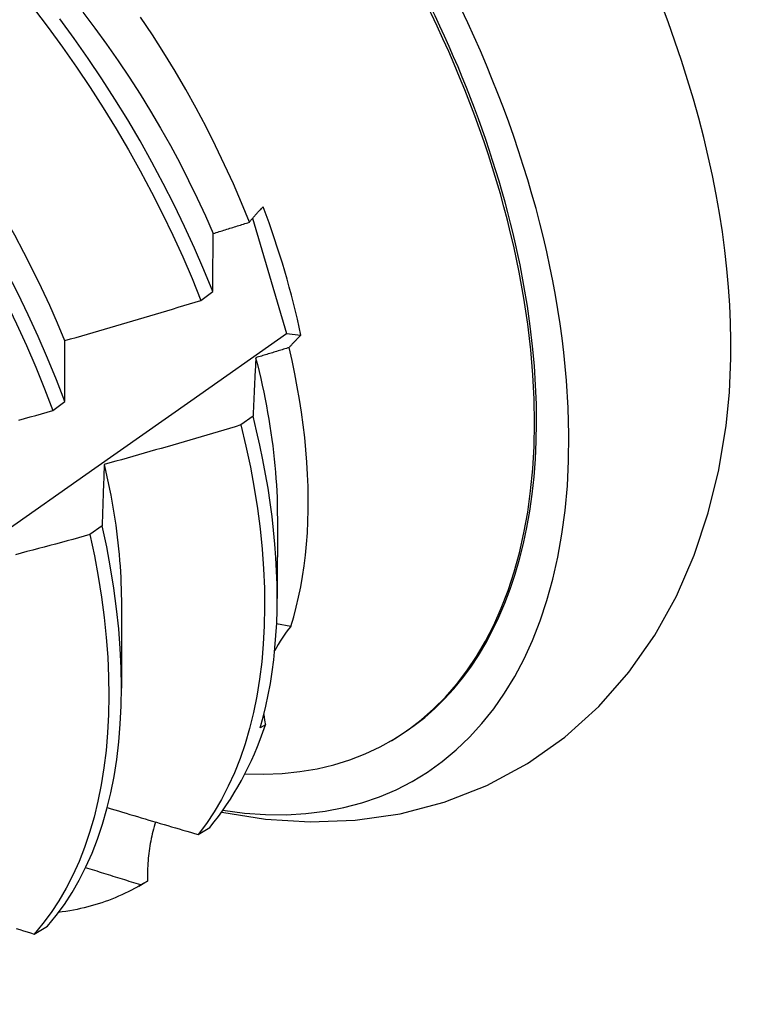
# Model space of a CAD drawing. Header units: inches. Extents: x 23 to 609, y 66 to 286.
# Tile 109 of 178: x 545.151 to 545.314, y 256.201 to 256.421. Entities that reach past the tile are written whole.
import ezdxf

# ---------------------------------------------------------------- set-up
doc = ezdxf.new("R2010")
doc.units = ezdxf.units.IN
doc.header["$MEASUREMENT"] = 0
doc.layers.add('Visible Edges(ANSI)', color=7, linetype='Continuous', lineweight=25)

msp = doc.modelspace()

# ---------------------------------------------------------------- linework, layer by layer
at = {"layer": 'Visible Edges(ANSI)'}
for p, q in [((545.20291, 256.3762), (545.21047, 256.35041)), ((545.19133, 256.35783), (545.194, 256.35982)), ((545.21047, 256.35041), (545.2137, 256.35008)), ((545.15828, 256.33322), (545.16095, 256.33521)), ((545.20301, 256.33198), (545.20029, 256.33)), ((545.20843, 256.30966), (545.2084, 256.29122)), ((545.16928, 256.30748), (545.16655, 256.3055)), ((545.17363, 256.28962), (545.1736, 256.27118)), ((545.21146, 256.285), (545.20827, 256.28554)), ((545.20576, 256.263), (545.20462, 256.26234)), ((545.23352, 256.25926), (545.23399, 256.25954)), ((545.19073, 256.2385), (545.19336, 256.2401)), ((545.17745, 256.22698), (545.17879, 256.22775)), ((545.17939, 256.2281), (545.17792, 256.22725)), ((545.15408, 256.21627), (545.15705, 256.21806))]:
    msp.add_line(p, q, dxfattribs=at)
at = {"layer": 'Visible Edges(ANSI)', "flags": 128}
for points in [[(545.10139, 256.42351), (545.10503, 256.41967), (545.10861, 256.41572), (545.11213, 256.41168), (545.11558, 256.40754), (545.11895, 256.40331), (545.12225, 256.399), (545.12546, 256.39462), (545.12859, 256.39016), (545.13163, 256.38564), (545.13457, 256.38106), (545.13742, 256.37642), (545.14017, 256.37173), (545.14282, 256.36701), (545.14537, 256.36224), (545.14781, 256.35745), (545.15013, 256.35263), (545.15234, 256.34779), (545.15444, 256.34294), (545.15642, 256.33808), (545.15828, 256.33322)], [(545.11277, 256.42209), (545.11579, 256.41897), (545.11877, 256.41577), (545.12169, 256.4125), (545.12457, 256.40915), (545.12738, 256.40573), (545.13014, 256.40225), (545.13283, 256.3987), (545.13546, 256.3951), (545.13802, 256.39145), (545.1405, 256.38774), (545.14291, 256.38399), (545.14524, 256.38019), (545.14749, 256.37636), (545.14966, 256.37249), (545.15174, 256.36859), (545.15374, 256.36468), (545.15566, 256.36074), (545.15749, 256.35679), (545.15922, 256.35283), (545.16087, 256.34886)], [(545.15395, 256.4231), (545.15724, 256.41878), (545.16044, 256.41439), (545.16357, 256.40993), (545.1666, 256.40541), (545.16954, 256.40082), (545.17239, 256.39618), (545.17513, 256.39149), (545.17778, 256.38676), (545.18031, 256.382), (545.18274, 256.3772), (545.18506, 256.37238), (545.18727, 256.36754), (545.18936, 256.36269), (545.19133, 256.35783)], [(545.16497, 256.42221), (545.16766, 256.41866), (545.17028, 256.41505), (545.17284, 256.41139), (545.17533, 256.40768), (545.17774, 256.40393), (545.18008, 256.40013), (545.18234, 256.3963), (545.18452, 256.39244), (545.18661, 256.38855), (545.18861, 256.38464), (545.19053, 256.3807), (545.19235, 256.37676), (545.19408, 256.3728)], [(545.16095, 256.33521), (545.15908, 256.34007), (545.1571, 256.34493), (545.15499, 256.34978), (545.15277, 256.35461), (545.15044, 256.35943), (545.14799, 256.36422), (545.14544, 256.36899), (545.14278, 256.37371), (545.14002, 256.37839), (545.13716, 256.38303), (545.13421, 256.3876), (545.13116, 256.39212), (545.12803, 256.39657), (545.12481, 256.40095), (545.12151, 256.40525), (545.11813, 256.40947), (545.11468, 256.41361), (545.11116, 256.41764), (545.10757, 256.42158)], [(545.194, 256.35982), (545.19202, 256.36468), (545.18992, 256.36953), (545.1877, 256.37437), (545.18538, 256.37919), (545.18294, 256.38398), (545.18039, 256.38874), (545.17774, 256.39347), (545.17499, 256.39816), (545.17213, 256.40279), (545.16919, 256.40737), (545.16615, 256.41189), (545.16302, 256.41635), (545.1598, 256.42073)], [(545.20219, 256.37531), (545.20044, 256.3796), (545.1986, 256.38387), (545.19665, 256.38813), (545.19462, 256.39237), (545.19249, 256.39658), (545.19027, 256.40077), (545.18796, 256.40492), (545.18557, 256.40904), (545.18309, 256.41311), (545.18053, 256.41715), (545.17788, 256.42114)], [(545.20219, 256.37531), (545.2023, 256.37545), (545.20241, 256.37559), (545.20253, 256.37573), (545.20264, 256.37588), (545.20276, 256.37602), (545.20288, 256.37616), (545.203, 256.37631), (545.20312, 256.37645), (545.20324, 256.37659), (545.20337, 256.37674), (545.2035, 256.37688), (545.20362, 256.37703), (545.20375, 256.37717), (545.20389, 256.37732), (545.20402, 256.37746), (545.20415, 256.37761), (545.20429, 256.37775), (545.20443, 256.37789), (545.20456, 256.37804), (545.2047, 256.37818), (545.20485, 256.37833), (545.20499, 256.37847), (545.20513, 256.37862), (545.20528, 256.37877)], [(545.19411, 256.37279), (545.19445, 256.37289), (545.19478, 256.373), (545.19512, 256.3731), (545.19546, 256.37321), (545.19579, 256.37331), (545.19613, 256.37341), (545.19647, 256.37352), (545.1968, 256.37362), (545.19714, 256.37373), (545.19748, 256.37383), (545.19781, 256.37394), (545.19815, 256.37404), (545.19849, 256.37415), (545.19882, 256.37425), (545.19916, 256.37436), (545.1995, 256.37446), (545.19983, 256.37457), (545.20017, 256.37467), (545.20051, 256.37478), (545.20084, 256.37488), (545.20118, 256.37499), (545.20152, 256.37509), (545.20185, 256.3752), (545.20219, 256.37531)], [(545.194, 256.35982), (545.194, 256.36037), (545.194, 256.36092), (545.194, 256.36147), (545.19401, 256.36202), (545.19401, 256.36257), (545.19401, 256.36312), (545.19402, 256.36367), (545.19402, 256.36421), (545.19403, 256.36476), (545.19403, 256.3653), (545.19404, 256.36584), (545.19404, 256.36638), (545.19404, 256.36692), (545.19405, 256.36746), (545.19405, 256.368), (545.19406, 256.36854), (545.19407, 256.36907), (545.19407, 256.36961), (545.19408, 256.37014), (545.19408, 256.37067), (545.19409, 256.3712), (545.19409, 256.37173), (545.1941, 256.37226), (545.19411, 256.37279)], [(545.16092, 256.34886), (545.16219, 256.34922), (545.16347, 256.34958), (545.16474, 256.34995), (545.16601, 256.35031), (545.16728, 256.35068), (545.16854, 256.35104), (545.16981, 256.35141), (545.17108, 256.35178), (545.17235, 256.35215), (545.17362, 256.35252), (545.17489, 256.35289), (545.17615, 256.35327), (545.17742, 256.35364), (545.17869, 256.35402), (545.17995, 256.35439), (545.18122, 256.35477), (545.18248, 256.35515), (545.18375, 256.35553), (545.18501, 256.35591), (545.18628, 256.35629), (545.18754, 256.35667), (545.1888, 256.35706), (545.19007, 256.35744), (545.19133, 256.35783)], [(544.9949, 256.20057), (545.01664, 256.21548), (545.03833, 256.23041), (545.05999, 256.24536), (545.08161, 256.26032), (545.10318, 256.2753), (545.12472, 256.2903), (545.14622, 256.30531), (545.16768, 256.32033), (545.18909, 256.33537), (545.21047, 256.35041)], [(545.2137, 256.35008), (545.21357, 256.34996), (545.21345, 256.34984), (545.21333, 256.34973), (545.21322, 256.34961), (545.2131, 256.34949), (545.21298, 256.34938), (545.21287, 256.34926), (545.21275, 256.34914), (545.21264, 256.34903), (545.21253, 256.34891), (545.21241, 256.34879), (545.2123, 256.34868), (545.21219, 256.34856), (545.21209, 256.34845), (545.21198, 256.34833), (545.21187, 256.34821), (545.21177, 256.3481), (545.21166, 256.34798), (545.21156, 256.34787), (545.21146, 256.34775), (545.21135, 256.34764), (545.21125, 256.34752), (545.21116, 256.34741), (545.21106, 256.34729)], [(545.16095, 256.33521), (545.16095, 256.33579), (545.16094, 256.33637), (545.16094, 256.33695), (545.16094, 256.33753), (545.16094, 256.3381), (545.16094, 256.33868), (545.16093, 256.33926), (545.16093, 256.33983), (545.16093, 256.3404), (545.16093, 256.34097), (545.16093, 256.34154), (545.16093, 256.34211), (545.16093, 256.34268), (545.16092, 256.34325), (545.16092, 256.34381), (545.16092, 256.34438), (545.16092, 256.34494), (545.16092, 256.34551), (545.16092, 256.34607), (545.16092, 256.34663), (545.16092, 256.34719), (545.16092, 256.34775), (545.16092, 256.3483), (545.16092, 256.34886)], [(545.21106, 256.34729), (545.21075, 256.3472), (545.21044, 256.3471), (545.21013, 256.347), (545.20982, 256.34691), (545.20951, 256.34681), (545.2092, 256.34672), (545.20889, 256.34663), (545.20858, 256.34653), (545.20827, 256.34644), (545.20796, 256.34634), (545.20765, 256.34625), (545.20734, 256.34615), (545.20703, 256.34606), (545.20672, 256.34596), (545.20641, 256.34587), (545.2061, 256.34577), (545.20579, 256.34568), (545.20548, 256.34559), (545.20517, 256.34549), (545.20486, 256.3454), (545.20455, 256.3453), (545.20424, 256.34521), (545.20393, 256.34512), (545.20362, 256.34502)], [(545.21146, 256.285), (545.21209, 256.28713), (545.21266, 256.2893), (545.21318, 256.29153), (545.21365, 256.29381), (545.21406, 256.29613), (545.21441, 256.2985), (545.21471, 256.30091), (545.21495, 256.30337), (545.21513, 256.30588), (545.21526, 256.30842), (545.21533, 256.311), (545.21534, 256.31361), (545.21529, 256.31626), (545.21519, 256.31895), (545.21503, 256.32167), (545.21482, 256.32442), (545.21454, 256.3272), (545.21421, 256.33001), (545.21383, 256.33284), (545.21338, 256.33569), (545.21289, 256.33856), (545.21233, 256.34146), (545.21172, 256.34437), (545.21106, 256.34729)], [(545.20362, 256.34502), (545.2036, 256.34449), (545.20357, 256.34396), (545.20354, 256.34343), (545.20351, 256.34289), (545.20348, 256.34236), (545.20346, 256.34182), (545.20343, 256.34128), (545.2034, 256.34074), (545.20338, 256.34021), (545.20335, 256.33966), (545.20332, 256.33912), (545.2033, 256.33858), (545.20327, 256.33804), (545.20325, 256.33749), (545.20322, 256.33694), (545.2032, 256.3364), (545.20317, 256.33585), (545.20315, 256.3353), (545.20312, 256.33475), (545.2031, 256.3342), (545.20308, 256.33365), (545.20305, 256.33309), (545.20303, 256.33254), (545.20301, 256.33198)], [(545.20357, 256.34504), (545.20396, 256.34348), (545.20434, 256.34194), (545.2047, 256.3404), (545.20504, 256.33886), (545.20537, 256.33733), (545.20568, 256.3358), (545.20598, 256.33428), (545.20626, 256.33277), (545.20652, 256.33127), (545.20676, 256.32977), (545.20699, 256.32827), (545.20721, 256.32679), (545.2074, 256.32531), (545.20758, 256.32384), (545.20774, 256.32238), (545.20789, 256.32093), (545.20801, 256.31949), (545.20812, 256.31806), (545.20822, 256.31663), (545.20829, 256.31522), (545.20835, 256.31382), (545.20839, 256.31242), (545.20841, 256.31104), (545.20842, 256.30967)], [(545.15064, 256.33109), (545.15191, 256.33144), (545.15318, 256.3318), (545.15446, 256.33215), (545.15573, 256.33251), (545.157, 256.33286), (545.15828, 256.33322)], [(545.20462, 256.26234), (545.20527, 256.26473), (545.20587, 256.26718), (545.2064, 256.26968), (545.20687, 256.27224), (545.20728, 256.27484), (545.20762, 256.2775), (545.2079, 256.28021), (545.20812, 256.28296), (545.20828, 256.28576), (545.20837, 256.2886), (545.2084, 256.29148), (545.20837, 256.29441), (545.20827, 256.29737), (545.20811, 256.30037), (545.20788, 256.3034), (545.20759, 256.30647), (545.20724, 256.30957), (545.20682, 256.3127), (545.20635, 256.31585), (545.2058, 256.31903), (545.2052, 256.32224), (545.20453, 256.32547), (545.2038, 256.32872), (545.20301, 256.33198)], [(545.20029, 256.33), (545.19902, 256.32962), (545.19775, 256.32924), (545.19648, 256.32886), (545.19521, 256.32849), (545.19394, 256.32811), (545.19268, 256.32774), (545.1914, 256.32736), (545.19013, 256.32699), (545.18886, 256.32662), (545.18759, 256.32625), (545.18632, 256.32588), (545.18505, 256.32551), (545.18378, 256.32515), (545.1825, 256.32478), (545.18123, 256.32442), (545.17996, 256.32405), (545.17868, 256.32369), (545.17741, 256.32333), (545.17614, 256.32297), (545.17486, 256.32261), (545.17359, 256.32225), (545.17231, 256.3219), (545.17103, 256.32154), (545.16976, 256.32119)], [(545.20029, 256.33), (545.20141, 256.32526), (545.2024, 256.32056), (545.20326, 256.31591), (545.20398, 256.31131), (545.20457, 256.30677), (545.20503, 256.30229), (545.20535, 256.29788), (545.20554, 256.29354), (545.20559, 256.28929), (545.20551, 256.28512), (545.20529, 256.28105), (545.20494, 256.27707), (545.20446, 256.27319), (545.20385, 256.26942), (545.2031, 256.26575), (545.20222, 256.26221), (545.20122, 256.25878), (545.20009, 256.25548), (545.19883, 256.25231), (545.19745, 256.24927), (545.19595, 256.24636), (545.19433, 256.2436), (545.19258, 256.24098), (545.19073, 256.2385)], [(545.19599, 256.24351), (545.20581, 256.24195), (545.21578, 256.24131), (545.22583, 256.24168), (545.23584, 256.24312), (545.2457, 256.2457), (545.25525, 256.24946), (545.2643, 256.25435), (545.27269, 256.26027), (545.28027, 256.26713), (545.28697, 256.27476), (545.29275, 256.28303), (545.29761, 256.29178), (545.30158, 256.30091), (545.30472, 256.31034), (545.30707, 256.32001), (545.30869, 256.32986)], [(545.16976, 256.32119), (545.16974, 256.32063), (545.16971, 256.32007), (545.16969, 256.31951), (545.16967, 256.31895), (545.16965, 256.31838), (545.16962, 256.31782), (545.1696, 256.31725), (545.16958, 256.31669), (545.16956, 256.31612), (545.16954, 256.31555), (545.16952, 256.31498), (545.1695, 256.31441), (545.16948, 256.31384), (545.16946, 256.31327), (545.16944, 256.31269), (545.16942, 256.31212), (545.1694, 256.31154), (545.16938, 256.31096), (545.16937, 256.31039), (545.16935, 256.30981), (545.16933, 256.30923), (545.16931, 256.30865), (545.16929, 256.30806), (545.16928, 256.30748)], [(545.16974, 256.32119), (545.17006, 256.31981), (545.17036, 256.31843), (545.17065, 256.31706), (545.17093, 256.31569), (545.17119, 256.31433), (545.17144, 256.31297), (545.17168, 256.31162), (545.1719, 256.31027), (545.17211, 256.30894), (545.1723, 256.3076), (545.17248, 256.30627), (545.17265, 256.30495), (545.1728, 256.30364), (545.17294, 256.30233), (545.17307, 256.30103), (545.17318, 256.29974), (545.17328, 256.29845), (545.17336, 256.29717), (545.17343, 256.2959), (545.17349, 256.29464), (545.17353, 256.29338), (545.17356, 256.29213), (545.17358, 256.29089), (545.17358, 256.28966)], [(545.16655, 256.3055), (545.16527, 256.30515), (545.16399, 256.3048), (545.16271, 256.30445), (545.16144, 256.3041), (545.16016, 256.30376), (545.15888, 256.30341), (545.1576, 256.30307), (545.15632, 256.30272), (545.15504, 256.30238), (545.15376, 256.30204), (545.15248, 256.3017), (545.15119, 256.30136), (545.14991, 256.30102)], [(545.16655, 256.3055), (545.16754, 256.3008), (545.16841, 256.29614), (545.16914, 256.29154), (545.16974, 256.28699), (545.17021, 256.28251), (545.17054, 256.2781), (545.17073, 256.27376), (545.17079, 256.2695), (545.17072, 256.26533), (545.17051, 256.26125), (545.17017, 256.25726), (545.16969, 256.25338), (545.16909, 256.2496), (545.16835, 256.24593), (545.16748, 256.24238), (545.16648, 256.23894), (545.16536, 256.23563), (545.16411, 256.23245), (545.16274, 256.2294), (545.16124, 256.22649), (545.15963, 256.22372), (545.15789, 256.22109), (545.15604, 256.2186), (545.15408, 256.21627)], [(545.15705, 256.21806), (545.159, 256.22041), (545.16084, 256.2229), (545.16256, 256.22554), (545.16417, 256.22833), (545.16566, 256.23125), (545.16702, 256.23431), (545.16826, 256.2375), (545.16938, 256.24082), (545.17036, 256.24426), (545.17122, 256.24782), (545.17195, 256.2515), (545.17255, 256.25529), (545.17301, 256.25918), (545.17334, 256.26317), (545.17354, 256.26726), (545.1736, 256.27144), (545.17353, 256.27571), (545.17333, 256.28005), (545.17299, 256.28447), (545.17251, 256.28896), (545.1719, 256.29351), (545.17116, 256.29812), (545.17029, 256.30278), (545.16928, 256.30748)], [(545.17043, 256.24452), (545.17127, 256.24427), (545.17212, 256.24401), (545.17296, 256.24376), (545.17381, 256.24351), (545.17465, 256.24326), (545.17549, 256.243), (545.17634, 256.24275), (545.17718, 256.2425), (545.17803, 256.24225), (545.17887, 256.242), (545.17972, 256.24174), (545.18056, 256.24149), (545.18141, 256.24124), (545.18226, 256.24099), (545.1831, 256.24074), (545.18395, 256.24049), (545.1848, 256.24024), (545.18564, 256.23999), (545.18649, 256.23974), (545.18734, 256.23949), (545.18819, 256.23925), (545.18903, 256.239), (545.18988, 256.23875), (545.19073, 256.2385)], [(545.18121, 256.2413), (545.18106, 256.24078), (545.1809, 256.24026), (545.18076, 256.23973), (545.18062, 256.2392), (545.18049, 256.23867), (545.18037, 256.23813), (545.18025, 256.23759), (545.18014, 256.23705), (545.18004, 256.23651), (545.17995, 256.23596), (545.17986, 256.23541), (545.17978, 256.23486), (545.17971, 256.2343), (545.17964, 256.23375), (545.17958, 256.23319), (545.17953, 256.23263), (545.17949, 256.23207), (545.17945, 256.2315), (545.17942, 256.23094), (545.1794, 256.23037), (545.17939, 256.22981), (545.17938, 256.22924), (545.17938, 256.22867), (545.17939, 256.2281)], [(545.17792, 256.22725), (545.1774, 256.22741), (545.17689, 256.22757), (545.17637, 256.22773), (545.17586, 256.22788), (545.17534, 256.22804), (545.17483, 256.2282), (545.17431, 256.22836), (545.1738, 256.22852), (545.17328, 256.22868), (545.17277, 256.22884), (545.17226, 256.229), (545.17174, 256.22916), (545.17123, 256.22932), (545.17071, 256.22948), (545.1702, 256.22964), (545.16969, 256.2298), (545.16917, 256.22996), (545.16866, 256.23012), (545.16815, 256.23028), (545.16763, 256.23044), (545.16712, 256.2306), (545.1666, 256.23076), (545.16609, 256.23092), (545.16558, 256.23108)], [(545.17792, 256.22725), (545.17723, 256.22685), (545.17653, 256.22646), (545.17582, 256.22609), (545.17511, 256.22572), (545.17439, 256.22537), (545.17367, 256.22503), (545.17294, 256.22471), (545.1722, 256.22439), (545.17145, 256.22409), (545.1707, 256.2238), (545.16994, 256.22353), (545.16918, 256.22327), (545.16841, 256.22302), (545.16763, 256.22278), (545.16685, 256.22255), (545.16606, 256.22234), (545.16526, 256.22214), (545.16446, 256.22195), (545.16366, 256.22178), (545.16284, 256.22162), (545.16203, 256.22147), (545.1612, 256.22134), (545.16037, 256.22122), (545.15954, 256.22111)], [(545.1501, 256.2175), (545.15089, 256.21725), (545.15169, 256.21701), (545.15249, 256.21676), (545.15329, 256.21652), (545.15408, 256.21627)]]:
    msp.add_lwpolyline(points, dxfattribs=at)
at = {"layer": 'Visible Edges(ANSI)'}
for centre, major_axis, ratio, start_param, end_param in [((545.15638, 256.3943), (0.08271, -0.14363), 0.578093, 5.847071, 9.934273), ((545.19258, 256.41514), (-0.08271, 0.14363), 0.578093, 3.792594, 5.632184), ((545.15591, 256.39403), (-0.07761, 0.13476), 0.578093, 2.782688, 6.718054), ((545.15638, 256.3943), (0.07761, -0.13476), 0.578093, 0, 3.141593), ((545.12056, 256.37367), (0.06824, -0.11849), 0.578093, 1.059367, 1.290223), ((545.25135, 256.26142), (-0.04479, 0.01502), 0.726318, 5.997173, 6.185088), ((545.25135, 256.26142), (-0.04479, 0.01502), 0.726318, 0.324131, 0.388294), ((545.10118, 256.36251), (0.07761, -0.13476), 0.578093, 0.210605, 0.473173), ((545.10118, 256.36251), (0.07761, -0.13476), 0.578093, 0, 0.007725)]:
    msp.add_ellipse(centre, major_axis=major_axis, ratio=ratio, start_param=start_param, end_param=end_param, dxfattribs=at)

doc.saveas('drawing.dxf')
